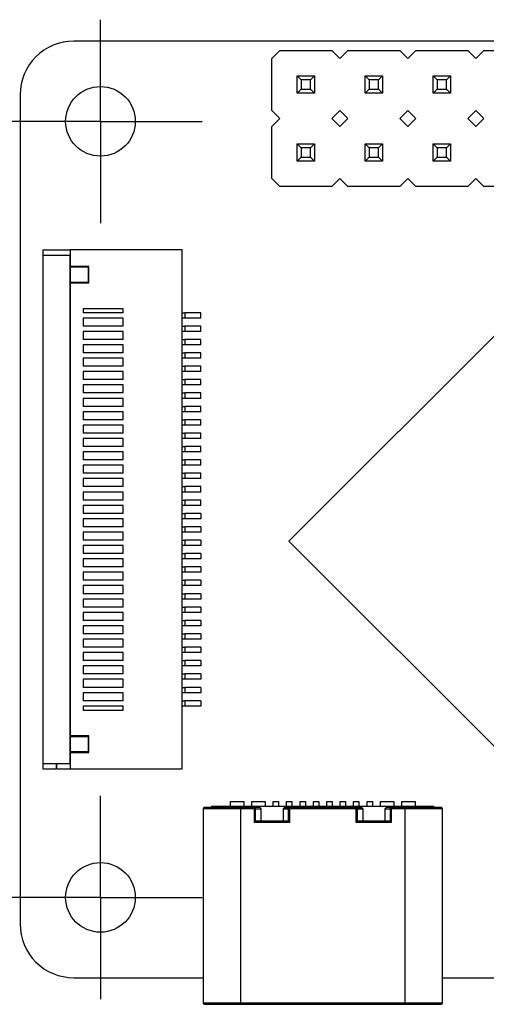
# Model space of a CAD drawing. Header units: millimetres. Extents: x 3 to 207, y 3 to 294.
# Tile 13 of 18: x 71 to 88, y 160 to 197. Entities that reach past the tile are written whole.
import ezdxf

# ---------------------------------------------------------------- set-up
doc = ezdxf.new("R2010")
doc.units = ezdxf.units.MM
doc.linetypes.add('SLD-中心线', pattern=[19.05, 15.24, -1.27, 1.27, -1.27])
doc.linetypes.add('SLD-实线', pattern=[0])
doc.layers.add('中心符号线', color=7, linetype='SLD-中心线')
doc.layers.add('几何体', color=7, linetype='SLD-实线')

# ---------------------------------------------------------------- blocks, each defined once
blk = doc.blocks.new('SW_CENTERMARKSYMBOL_0')
at = {"layer": '中心符号线', "color": 0}
for p, q in [((0, 2.5), (0, 3.8)), ((0, 0), (0, 2.5)), ((-2.5, 0), (-3.8, 0)), ((0, 0), (-2.5, 0)), ((0, 0), (0, -2.5)), ((0, 0), (2.5, 0)), ((2.5, 0), (3.8, 0)), ((0, -2.5), (0, -3.8))]:
    blk.add_line(p, q, dxfattribs=at)
blk = doc.blocks.new('SW_CENTERMARKSYMBOL_3')
at = {"layer": '中心符号线', "color": 0}
for p, q in [((0, 2.5), (0, 3.8)), ((0, 0), (0, 2.5)), ((-2.5, 0), (-3.8, 0)), ((0, 0), (-2.5, 0)), ((0, 0), (0, -2.5)), ((0, 0), (2.5, 0)), ((2.5, 0), (3.8, 0)), ((0, -2.5), (0, -3.8))]:
    blk.add_line(p, q, dxfattribs=at)

msp = doc.modelspace()

# ---------------------------------------------------------------- linework, layer by layer
at = {"layer": '几何体'}
for p, q in [((138.329, 195.9195), (73.029, 195.9195)), ((80.724, 195.5645), (80.424, 195.2645)), ((80.724, 195.5645), (82.664, 195.5645)), ((82.964, 195.2645), (82.664, 195.5645)), ((83.264, 195.5645), (82.964, 195.2645)), ((83.264, 195.5645), (85.204, 195.5645)), ((85.504, 195.2645), (85.204, 195.5645)), ((85.804, 195.5645), (85.504, 195.2645)), ((85.804, 195.5645), (87.744, 195.5645)), ((88.044, 195.2645), (87.744, 195.5645)), ((88.344, 195.5645), (88.044, 195.2645)), ((88.344, 195.5645), (90.284, 195.5645)), ((80.424, 193.3245), (80.424, 195.2645)), ((81.369, 194.6195), (82.019, 194.6195)), ((81.519, 194.4695), (81.369, 194.6195)), ((81.369, 193.9695), (81.369, 194.6195)), ((81.869, 194.4695), (81.519, 194.4695)), ((81.519, 194.4695), (81.519, 194.1195)), ((82.019, 194.6195), (81.869, 194.4695)), ((81.869, 194.1195), (81.869, 194.4695)), ((82.019, 194.6195), (82.019, 193.9695)), ((83.909, 194.6195), (84.559, 194.6195)), ((84.059, 194.4695), (83.909, 194.6195)), ((83.909, 193.9695), (83.909, 194.6195)), ((84.409, 194.4695), (84.059, 194.4695)), ((84.059, 194.4695), (84.059, 194.1195)), ((84.559, 194.6195), (84.409, 194.4695)), ((84.409, 194.1195), (84.409, 194.4695)), ((84.559, 194.6195), (84.559, 193.9695)), ((86.449, 194.6195), (87.099, 194.6195)), ((86.599, 194.4695), (86.449, 194.6195)), ((86.449, 193.9695), (86.449, 194.6195)), ((86.949, 194.4695), (86.599, 194.4695)), ((86.599, 194.4695), (86.599, 194.1195)), ((87.099, 194.6195), (86.949, 194.4695)), ((86.949, 194.1195), (86.949, 194.4695)), ((87.099, 194.6195), (87.099, 193.9695)), ((71.029, 193.9195), (71.029, 162.9195)), ((81.519, 194.1195), (81.369, 193.9695)), ((82.019, 193.9695), (81.369, 193.9695)), ((81.519, 194.1195), (81.869, 194.1195)), ((82.019, 193.9695), (81.869, 194.1195)), ((84.059, 194.1195), (83.909, 193.9695)), ((84.559, 193.9695), (83.909, 193.9695)), ((84.059, 194.1195), (84.409, 194.1195)), ((84.559, 193.9695), (84.409, 194.1195)), ((86.599, 194.1195), (86.449, 193.9695)), ((87.099, 193.9695), (86.449, 193.9695)), ((86.599, 194.1195), (86.949, 194.1195)), ((87.099, 193.9695), (86.949, 194.1195)), ((80.424, 193.3245), (80.724, 193.0245)), ((82.664, 193.0245), (82.964, 193.3245)), ((82.964, 193.3245), (83.264, 193.0245)), ((85.204, 193.0245), (85.504, 193.3245)), ((85.504, 193.3245), (85.804, 193.0245)), ((87.744, 193.0245), (88.044, 193.3245)), ((88.044, 193.3245), (88.344, 193.0245)), ((80.724, 193.0245), (80.424, 192.7245)), ((82.964, 192.7245), (82.664, 193.0245)), ((82.964, 192.7245), (83.264, 193.0245)), ((85.504, 192.7245), (85.204, 193.0245)), ((85.504, 192.7245), (85.804, 193.0245)), ((88.044, 192.7245), (87.744, 193.0245)), ((88.044, 192.7245), (88.344, 193.0245)), ((80.424, 190.7845), (80.424, 192.7245)), ((81.369, 191.4295), (81.369, 192.0795)), ((81.369, 192.0795), (81.519, 191.9295)), ((81.369, 192.0795), (82.019, 192.0795)), ((82.019, 192.0795), (81.869, 191.9295)), ((82.019, 192.0795), (82.019, 191.4295)), ((83.909, 191.4295), (83.909, 192.0795)), ((83.909, 192.0795), (84.059, 191.9295)), ((83.909, 192.0795), (84.559, 192.0795)), ((84.559, 192.0795), (84.409, 191.9295)), ((84.559, 192.0795), (84.559, 191.4295)), ((86.449, 191.4295), (86.449, 192.0795)), ((86.449, 192.0795), (86.599, 191.9295)), ((86.449, 192.0795), (87.099, 192.0795)), ((87.099, 192.0795), (86.949, 191.9295)), ((87.099, 192.0795), (87.099, 191.4295)), ((81.519, 191.9295), (81.519, 191.5795)), ((81.869, 191.9295), (81.519, 191.9295)), ((81.869, 191.5795), (81.869, 191.9295)), ((84.059, 191.9295), (84.059, 191.5795)), ((84.409, 191.9295), (84.059, 191.9295)), ((84.409, 191.5795), (84.409, 191.9295)), ((86.599, 191.9295), (86.599, 191.5795)), ((86.949, 191.9295), (86.599, 191.9295)), ((86.949, 191.5795), (86.949, 191.9295)), ((81.519, 191.5795), (81.369, 191.4295)), ((82.019, 191.4295), (81.369, 191.4295)), ((81.519, 191.5795), (81.869, 191.5795)), ((81.869, 191.5795), (82.019, 191.4295)), ((84.059, 191.5795), (83.909, 191.4295)), ((84.559, 191.4295), (83.909, 191.4295)), ((84.059, 191.5795), (84.409, 191.5795)), ((84.409, 191.5795), (84.559, 191.4295)), ((86.599, 191.5795), (86.449, 191.4295)), ((87.099, 191.4295), (86.449, 191.4295)), ((86.599, 191.5795), (86.949, 191.5795)), ((86.949, 191.5795), (87.099, 191.4295)), ((80.424, 190.7845), (80.724, 190.4845)), ((82.664, 190.4845), (82.964, 190.7845)), ((82.964, 190.7845), (83.264, 190.4845)), ((85.204, 190.4845), (85.504, 190.7845)), ((85.504, 190.7845), (85.804, 190.4845)), ((87.744, 190.4845), (88.044, 190.7845)), ((88.044, 190.7845), (88.344, 190.4845)), ((82.664, 190.4845), (80.724, 190.4845)), ((85.204, 190.4845), (83.264, 190.4845)), ((87.744, 190.4845), (85.804, 190.4845)), ((90.284, 190.4845), (88.344, 190.4845)), ((71.879, 188.1194), (71.879, 187.9194)), ((71.879, 188.1194), (72.9015, 188.1194)), ((72.9015, 188.1194), (72.9015, 187.4994)), ((77.079, 188.1194), (72.9015, 188.1194)), ((77.079, 168.7194), (77.079, 188.1194)), ((92.0177, 188.1918), (81.0575, 177.2316)), ((71.879, 187.9194), (71.879, 168.9194)), ((71.879, 187.9194), (72.8815, 187.9194)), ((72.8815, 187.9194), (72.8815, 168.9194)), ((73.5953, 187.4994), (72.9015, 187.4994)), ((72.9015, 187.4794), (72.9015, 186.9005)), ((72.9015, 187.4794), (73.5753, 187.4794)), ((73.5753, 187.4794), (73.5753, 186.9005)), ((73.5953, 186.8805), (73.5953, 187.4994)), ((73.5753, 186.9005), (72.9015, 186.9005)), ((72.9015, 186.8805), (73.5953, 186.8805)), ((72.9015, 186.8805), (72.9015, 169.9583)), ((73.379, 185.9194), (73.379, 185.7694)), ((74.879, 185.9194), (73.379, 185.9194)), ((74.879, 185.7694), (74.879, 185.9194)), ((74.879, 185.7694), (73.379, 185.7694)), ((74.879, 185.5694), (73.379, 185.5694)), ((73.379, 185.5694), (73.379, 185.2694)), ((74.879, 185.2694), (74.879, 185.5694)), ((77.079, 185.7694), (77.179, 185.7694)), ((77.179, 185.5694), (77.079, 185.5694)), ((77.179, 185.7694), (77.179, 185.5694)), ((77.779, 185.7694), (77.179, 185.7694)), ((77.779, 185.5694), (77.179, 185.5694)), ((77.779, 185.5694), (77.779, 185.7694)), ((74.879, 185.2694), (73.379, 185.2694)), ((77.079, 185.2694), (77.179, 185.2694)), ((77.179, 185.2694), (77.179, 185.0694)), ((77.779, 185.2694), (77.179, 185.2694)), ((77.779, 185.0694), (77.779, 185.2694)), ((72.8815, 184.7194), (72.9015, 184.7194)), ((74.879, 185.0694), (73.379, 185.0694)), ((73.379, 185.0694), (73.379, 184.7694)), ((74.879, 184.7694), (73.379, 184.7694)), ((74.879, 184.7694), (74.879, 185.0694)), ((77.179, 185.0694), (77.079, 185.0694)), ((77.079, 184.7694), (77.179, 184.7694)), ((77.779, 185.0694), (77.179, 185.0694)), ((77.179, 184.7694), (77.179, 184.5694)), ((77.779, 184.7694), (77.179, 184.7694)), ((77.779, 184.5694), (77.779, 184.7694)), ((74.879, 184.5694), (73.379, 184.5694)), ((73.379, 184.5694), (73.379, 184.2694)), ((74.879, 184.2694), (74.879, 184.5694)), ((77.179, 184.5694), (77.079, 184.5694)), ((77.779, 184.5694), (77.179, 184.5694)), ((74.879, 184.2694), (73.379, 184.2694)), ((74.879, 184.0694), (73.379, 184.0694)), ((73.379, 184.0694), (73.379, 183.7694)), ((74.879, 183.7694), (74.879, 184.0694)), ((77.079, 184.2694), (77.179, 184.2694)), ((77.179, 184.0694), (77.079, 184.0694)), ((77.179, 184.2694), (77.179, 184.0694)), ((77.779, 184.2694), (77.179, 184.2694)), ((77.779, 184.0694), (77.179, 184.0694)), ((77.779, 184.0694), (77.779, 184.2694)), ((74.879, 183.7694), (73.379, 183.7694)), ((77.079, 183.7694), (77.179, 183.7694)), ((77.179, 183.7694), (77.179, 183.5694)), ((77.779, 183.7694), (77.179, 183.7694)), ((77.779, 183.5694), (77.779, 183.7694)), ((74.879, 183.5694), (73.379, 183.5694)), ((73.379, 183.5694), (73.379, 183.2694)), ((74.879, 183.2694), (73.379, 183.2694)), ((74.879, 183.2694), (74.879, 183.5694)), ((77.179, 183.5694), (77.079, 183.5694)), ((77.079, 183.2694), (77.179, 183.2694)), ((77.779, 183.5694), (77.179, 183.5694)), ((77.179, 183.2694), (77.179, 183.0694)), ((77.779, 183.2694), (77.179, 183.2694)), ((77.779, 183.0694), (77.779, 183.2694)), ((74.879, 183.0694), (73.379, 183.0694)), ((73.379, 183.0694), (73.379, 182.7694)), ((74.879, 182.7694), (74.879, 183.0694)), ((77.179, 183.0694), (77.079, 183.0694)), ((77.779, 183.0694), (77.179, 183.0694)), ((74.879, 182.7694), (73.379, 182.7694)), ((74.879, 182.5694), (73.379, 182.5694)), ((73.379, 182.5694), (73.379, 182.2694)), ((74.879, 182.2694), (74.879, 182.5694)), ((77.079, 182.7694), (77.179, 182.7694)), ((77.179, 182.5694), (77.079, 182.5694)), ((77.179, 182.7694), (77.179, 182.5694)), ((77.779, 182.7694), (77.179, 182.7694)), ((77.779, 182.5694), (77.179, 182.5694)), ((77.779, 182.5694), (77.779, 182.7694)), ((74.879, 182.2694), (73.379, 182.2694)), ((77.079, 182.2694), (77.179, 182.2694)), ((77.179, 182.2694), (77.179, 182.0694)), ((77.779, 182.2694), (77.179, 182.2694)), ((77.779, 182.0694), (77.779, 182.2694)), ((74.879, 182.0694), (73.379, 182.0694)), ((73.379, 182.0694), (73.379, 181.7694)), ((74.879, 181.7694), (73.379, 181.7694)), ((74.879, 181.7694), (74.879, 182.0694)), ((77.179, 182.0694), (77.079, 182.0694)), ((77.079, 181.7694), (77.179, 181.7694)), ((77.779, 182.0694), (77.179, 182.0694)), ((77.179, 181.7694), (77.179, 181.5694)), ((77.779, 181.7694), (77.179, 181.7694)), ((77.779, 181.5694), (77.779, 181.7694)), ((74.879, 181.5694), (73.379, 181.5694)), ((73.379, 181.5694), (73.379, 181.2694)), ((74.879, 181.2694), (74.879, 181.5694)), ((77.179, 181.5694), (77.079, 181.5694)), ((77.779, 181.5694), (77.179, 181.5694)), ((74.879, 181.2694), (73.379, 181.2694)), ((74.879, 181.0694), (73.379, 181.0694)), ((73.379, 181.0694), (73.379, 180.7694)), ((74.879, 180.7694), (74.879, 181.0694)), ((77.079, 181.2694), (77.179, 181.2694)), ((77.179, 181.0694), (77.079, 181.0694)), ((77.179, 181.2694), (77.179, 181.0694)), ((77.779, 181.2694), (77.179, 181.2694)), ((77.779, 181.0694), (77.179, 181.0694)), ((77.779, 181.0694), (77.779, 181.2694)), ((74.879, 180.7694), (73.379, 180.7694)), ((77.079, 180.7694), (77.179, 180.7694)), ((77.179, 180.7694), (77.179, 180.5694)), ((77.779, 180.7694), (77.179, 180.7694)), ((77.779, 180.5694), (77.779, 180.7694)), ((74.879, 180.5694), (73.379, 180.5694)), ((73.379, 180.5694), (73.379, 180.2694)), ((74.879, 180.2694), (74.879, 180.5694)), ((77.179, 180.5694), (77.079, 180.5694)), ((77.779, 180.5694), (77.179, 180.5694)), ((74.879, 180.2694), (73.379, 180.2694)), ((74.879, 180.0694), (73.379, 180.0694)), ((73.379, 180.0694), (73.379, 179.7694)), ((74.879, 179.7694), (74.879, 180.0694)), ((77.079, 180.2694), (77.179, 180.2694)), ((77.179, 180.0694), (77.079, 180.0694)), ((77.179, 180.2694), (77.179, 180.0694)), ((77.779, 180.2694), (77.179, 180.2694)), ((77.779, 180.0694), (77.179, 180.0694)), ((77.779, 180.0694), (77.779, 180.2694)), ((74.879, 179.7694), (73.379, 179.7694)), ((74.879, 179.5694), (73.379, 179.5694)), ((73.379, 179.5694), (73.379, 179.2694)), ((74.879, 179.2694), (74.879, 179.5694)), ((77.079, 179.7694), (77.179, 179.7694)), ((77.179, 179.5694), (77.079, 179.5694)), ((77.179, 179.7694), (77.179, 179.5694)), ((77.779, 179.7694), (77.179, 179.7694)), ((77.779, 179.5694), (77.179, 179.5694)), ((77.779, 179.5694), (77.779, 179.7694)), ((74.879, 179.2694), (73.379, 179.2694)), ((77.079, 179.2694), (77.179, 179.2694)), ((77.179, 179.2694), (77.179, 179.0694)), ((77.779, 179.2694), (77.179, 179.2694)), ((77.779, 179.0694), (77.779, 179.2694)), ((74.879, 179.0694), (73.379, 179.0694)), ((73.379, 179.0694), (73.379, 178.7694)), ((74.879, 178.7694), (74.879, 179.0694)), ((77.179, 179.0694), (77.079, 179.0694)), ((77.779, 179.0694), (77.179, 179.0694)), ((74.879, 178.7694), (73.379, 178.7694)), ((74.879, 178.5694), (73.379, 178.5694)), ((73.379, 178.5694), (73.379, 178.2694)), ((74.879, 178.2694), (74.879, 178.5694)), ((77.079, 178.7694), (77.179, 178.7694)), ((77.179, 178.5694), (77.079, 178.5694)), ((77.179, 178.7694), (77.179, 178.5694)), ((77.779, 178.7694), (77.179, 178.7694)), ((77.779, 178.5694), (77.179, 178.5694)), ((77.779, 178.5694), (77.779, 178.7694)), ((74.879, 178.2694), (73.379, 178.2694)), ((77.079, 178.2694), (77.179, 178.2694)), ((77.179, 178.2694), (77.179, 178.0694)), ((77.779, 178.2694), (77.179, 178.2694)), ((77.779, 178.2694), (77.779, 178.0694)), ((73.379, 178.0694), (73.379, 177.7694)), ((74.879, 178.0694), (73.379, 178.0694)), ((74.879, 177.7694), (73.379, 177.7694)), ((74.879, 177.7694), (74.879, 178.0694)), ((77.179, 178.0694), (77.079, 178.0694)), ((77.079, 177.7694), (77.179, 177.7694)), ((77.779, 178.0694), (77.179, 178.0694)), ((77.179, 177.7694), (77.179, 177.5694)), ((77.779, 177.7694), (77.179, 177.7694)), ((77.779, 177.7694), (77.779, 177.5694)), ((73.379, 177.5694), (73.379, 177.2694)), ((74.879, 177.5694), (73.379, 177.5694)), ((74.879, 177.2694), (74.879, 177.5694)), ((77.179, 177.5694), (77.079, 177.5694)), ((77.779, 177.5694), (77.179, 177.5694)), ((74.879, 177.2694), (73.379, 177.2694)), ((73.379, 177.0694), (73.379, 176.7694)), ((74.879, 177.0694), (73.379, 177.0694)), ((74.879, 176.7694), (74.879, 177.0694)), ((77.079, 177.2694), (77.179, 177.2694)), ((77.179, 177.0694), (77.079, 177.0694)), ((77.179, 177.2694), (77.179, 177.0694)), ((77.779, 177.2694), (77.179, 177.2694)), ((77.779, 177.0694), (77.179, 177.0694)), ((77.779, 177.2694), (77.779, 177.0694)), ((81.0575, 177.2316), (91.2399, 167.0493)), ((74.879, 176.7694), (73.379, 176.7694)), ((77.079, 176.7694), (77.179, 176.7694)), ((77.179, 176.7694), (77.179, 176.5694)), ((77.779, 176.7694), (77.179, 176.7694)), ((77.779, 176.7694), (77.779, 176.5694)), ((73.379, 176.5694), (73.379, 176.2694)), ((74.879, 176.5694), (73.379, 176.5694)), ((74.879, 176.2694), (73.379, 176.2694)), ((74.879, 176.2694), (74.879, 176.5694)), ((77.179, 176.5694), (77.079, 176.5694)), ((77.079, 176.2694), (77.179, 176.2694)), ((77.779, 176.5694), (77.179, 176.5694)), ((77.179, 176.2694), (77.179, 176.0694)), ((77.779, 176.2694), (77.179, 176.2694)), ((77.779, 176.2694), (77.779, 176.0694)), ((73.379, 176.0694), (73.379, 175.7694)), ((74.879, 176.0694), (73.379, 176.0694)), ((74.879, 175.7694), (74.879, 176.0694)), ((77.179, 176.0694), (77.079, 176.0694)), ((77.779, 176.0694), (77.179, 176.0694)), ((74.879, 175.7694), (73.379, 175.7694)), ((73.379, 175.5694), (73.379, 175.2694)), ((74.879, 175.5694), (73.379, 175.5694)), ((74.879, 175.2694), (74.879, 175.5694)), ((77.079, 175.7694), (77.179, 175.7694)), ((77.179, 175.5694), (77.079, 175.5694)), ((77.179, 175.7694), (77.179, 175.5694)), ((77.779, 175.7694), (77.179, 175.7694)), ((77.779, 175.5694), (77.179, 175.5694)), ((77.779, 175.7694), (77.779, 175.5694)), ((74.879, 175.2694), (73.379, 175.2694)), ((77.079, 175.2694), (77.179, 175.2694)), ((77.179, 175.2694), (77.179, 175.0694)), ((77.779, 175.2694), (77.179, 175.2694)), ((77.779, 175.2694), (77.779, 175.0694)), ((73.379, 175.0694), (73.379, 174.7694)), ((74.879, 175.0694), (73.379, 175.0694)), ((74.879, 174.7694), (74.879, 175.0694)), ((77.179, 175.0694), (77.079, 175.0694)), ((77.779, 175.0694), (77.179, 175.0694)), ((74.879, 174.7694), (73.379, 174.7694)), ((73.379, 174.5694), (73.379, 174.2694)), ((74.879, 174.5694), (73.379, 174.5694)), ((74.879, 174.2694), (74.879, 174.5694)), ((77.079, 174.7694), (77.179, 174.7694)), ((77.179, 174.5694), (77.079, 174.5694)), ((77.179, 174.7694), (77.179, 174.5694)), ((77.779, 174.7694), (77.179, 174.7694)), ((77.779, 174.5694), (77.179, 174.5694)), ((77.779, 174.7694), (77.779, 174.5694)), ((74.879, 174.2694), (73.379, 174.2694)), ((73.379, 174.0694), (73.379, 173.7694)), ((74.879, 174.0694), (73.379, 174.0694)), ((74.879, 173.7694), (74.879, 174.0694)), ((77.079, 174.2694), (77.179, 174.2694)), ((77.179, 174.0694), (77.079, 174.0694)), ((77.179, 174.2694), (77.179, 174.0694)), ((77.779, 174.2694), (77.179, 174.2694)), ((77.779, 174.0694), (77.179, 174.0694)), ((77.779, 174.2694), (77.779, 174.0694)), ((74.879, 173.7694), (73.379, 173.7694)), ((77.079, 173.7694), (77.179, 173.7694)), ((77.179, 173.7694), (77.179, 173.5694)), ((77.779, 173.7694), (77.179, 173.7694)), ((77.779, 173.7694), (77.779, 173.5694)), ((73.379, 173.5694), (73.379, 173.2694)), ((74.879, 173.5694), (73.379, 173.5694)), ((74.879, 173.2694), (74.879, 173.5694)), ((77.179, 173.5694), (77.079, 173.5694)), ((77.779, 173.5694), (77.179, 173.5694)), ((74.879, 173.2694), (73.379, 173.2694)), ((73.379, 173.0694), (73.379, 172.7694)), ((74.879, 173.0694), (73.379, 173.0694)), ((74.879, 172.7694), (74.879, 173.0694)), ((77.079, 173.2694), (77.179, 173.2694)), ((77.179, 173.0694), (77.079, 173.0694)), ((77.179, 173.2694), (77.179, 173.0694)), ((77.779, 173.2694), (77.179, 173.2694)), ((77.779, 173.0694), (77.179, 173.0694)), ((77.779, 173.2694), (77.779, 173.0694)), ((74.879, 172.7694), (73.379, 172.7694)), ((73.379, 172.5694), (73.379, 172.2694)), ((74.879, 172.5694), (73.379, 172.5694)), ((74.879, 172.2694), (74.879, 172.5694)), ((77.079, 172.7694), (77.179, 172.7694)), ((77.179, 172.5694), (77.079, 172.5694)), ((77.179, 172.7694), (77.179, 172.5694)), ((77.779, 172.7694), (77.179, 172.7694)), ((77.779, 172.5694), (77.179, 172.5694)), ((77.779, 172.7694), (77.779, 172.5694)), ((74.879, 172.2694), (73.379, 172.2694)), ((77.079, 172.2694), (77.179, 172.2694)), ((77.179, 172.2694), (77.179, 172.0694)), ((77.779, 172.2694), (77.179, 172.2694)), ((77.779, 172.2694), (77.779, 172.0694)), ((73.379, 172.0694), (73.379, 171.7694)), ((74.879, 172.0694), (73.379, 172.0694)), ((74.879, 171.7694), (74.879, 172.0694)), ((77.179, 172.0694), (77.079, 172.0694)), ((77.779, 172.0694), (77.179, 172.0694)), ((74.879, 171.7694), (73.379, 171.7694)), ((73.379, 171.5694), (73.379, 171.2694)), ((74.879, 171.5694), (73.379, 171.5694)), ((74.879, 171.2694), (74.879, 171.5694)), ((77.079, 171.7694), (77.179, 171.7694)), ((77.179, 171.5694), (77.079, 171.5694)), ((77.179, 171.7694), (77.179, 171.5694)), ((77.779, 171.7694), (77.179, 171.7694)), ((77.779, 171.5694), (77.179, 171.5694)), ((77.779, 171.7694), (77.779, 171.5694)), ((74.879, 171.2694), (73.379, 171.2694)), ((77.079, 171.2694), (77.179, 171.2694)), ((77.179, 171.2694), (77.179, 171.0694)), ((77.779, 171.2694), (77.179, 171.2694)), ((77.779, 171.2694), (77.779, 171.0694)), ((74.879, 171.0694), (73.379, 171.0694)), ((73.379, 171.0694), (73.379, 170.9194)), ((73.379, 170.9194), (74.879, 170.9194)), ((74.879, 170.9194), (74.879, 171.0694)), ((77.179, 171.0694), (77.079, 171.0694)), ((77.779, 171.0694), (77.179, 171.0694)), ((73.5953, 169.9583), (72.9015, 169.9583)), ((72.9015, 169.9383), (72.9015, 169.9583)), ((72.9015, 169.9383), (72.9015, 169.3594)), ((72.9015, 169.9383), (73.5753, 169.9383)), ((73.5753, 169.9383), (73.5753, 169.3594)), ((73.5953, 169.3394), (73.5953, 169.9583)), ((73.5753, 169.3594), (72.9015, 169.3594)), ((72.9015, 169.3394), (72.9015, 169.3594)), ((72.9015, 169.3394), (72.9015, 168.7194)), ((72.9015, 169.3394), (73.5953, 169.3394)), ((71.879, 168.9194), (72.8815, 168.9194)), ((71.879, 168.9194), (71.879, 168.7194)), ((72.379, 168.9194), (72.379, 168.7194)), ((72.399, 168.7194), (72.399, 168.9194)), ((71.879, 168.7194), (72.379, 168.7194)), ((72.399, 168.7194), (72.9015, 168.7194)), ((72.9015, 168.7194), (77.079, 168.7194)), ((78.8789, 167.3246), (78.8789, 167.5046)), ((78.8789, 167.5046), (79.3789, 167.5046)), ((79.3789, 167.5046), (79.3789, 167.3246)), ((79.6789, 167.5046), (80.1789, 167.5046)), ((79.6789, 167.3246), (79.6789, 167.5046)), ((80.1789, 167.5046), (80.1789, 167.3246)), ((80.4781, 167.5046), (80.6781, 167.5046)), ((80.4781, 167.3246), (80.4781, 167.5046)), ((80.6781, 167.5046), (80.6781, 167.3246)), ((80.9781, 167.5046), (81.1781, 167.5046)), ((80.9781, 167.3246), (80.9781, 167.5046)), ((81.1781, 167.5046), (81.1781, 167.3246)), ((81.4789, 167.5046), (81.6789, 167.5046)), ((81.4789, 167.3246), (81.4789, 167.5046)), ((81.6789, 167.5046), (81.6789, 167.3246)), ((81.9789, 167.5046), (82.1789, 167.5046)), ((81.9789, 167.3246), (81.9789, 167.5046)), ((82.1789, 167.5046), (82.1789, 167.3246)), ((82.4789, 167.5046), (82.6789, 167.5046)), ((82.4789, 167.3246), (82.4789, 167.5046)), ((82.6789, 167.5046), (82.6789, 167.3246)), ((82.9789, 167.5046), (83.1789, 167.5046)), ((82.9789, 167.3246), (82.9789, 167.5046)), ((83.1789, 167.5046), (83.1789, 167.3246)), ((83.4789, 167.3246), (83.4789, 167.5046)), ((83.4789, 167.5046), (83.6789, 167.5046)), ((83.6789, 167.5046), (83.6789, 167.3246)), ((83.9789, 167.5046), (84.1789, 167.5046)), ((83.9789, 167.3246), (83.9789, 167.5046)), ((84.1789, 167.5046), (84.1789, 167.3246)), ((84.4789, 167.5046), (84.9789, 167.5046)), ((84.4789, 167.3246), (84.4789, 167.5046)), ((84.9789, 167.5046), (84.9789, 167.3246)), ((85.2789, 167.5046), (85.7789, 167.5046)), ((85.2789, 167.3246), (85.2789, 167.5046)), ((85.7789, 167.5046), (85.7789, 167.3246)), ((79.2589, 167.2246), (77.8589, 167.2246)), ((77.8589, 167.2246), (77.8589, 159.9746)), ((78.1789, 167.3246), (78.1789, 167.2746)), ((79.1789, 167.2746), (79.1789, 167.3246)), ((79.1789, 167.3246), (85.4789, 167.3246)), ((79.2589, 167.2246), (79.2589, 167.2746)), ((79.2589, 167.2746), (79.7758, 167.2746)), ((79.2589, 167.2246), (79.2589, 159.9746)), ((79.7758, 167.2246), (79.2589, 167.2246)), ((79.7758, 167.2246), (79.7758, 167.2746)), ((79.9633, 167.2746), (79.7758, 167.2746)), ((79.8182, 167.2246), (79.7758, 167.2246)), ((79.7758, 166.7246), (79.7758, 167.2246)), ((79.8182, 166.767), (79.8182, 167.2246)), ((79.8182, 167.2246), (80.0223, 167.2246)), ((80.0223, 166.7746), (80.0223, 167.2246)), ((80.8541, 167.2246), (81.0367, 167.2246)), ((80.8541, 167.2246), (80.8541, 166.7746)), ((80.9115, 167.2746), (81.0803, 167.2746)), ((81.0803, 167.2246), (81.0367, 167.2246)), ((81.0367, 167.2246), (81.0367, 166.7682)), ((81.0803, 167.2746), (81.0803, 167.26)), ((83.5764, 167.2746), (81.0803, 167.2746)), ((81.0803, 167.26), (81.0803, 167.2246)), ((81.0803, 167.2246), (81.0803, 166.7246)), ((83.5764, 167.2246), (81.0803, 167.2246)), ((83.5764, 167.2246), (83.5764, 167.2746)), ((83.5764, 167.2746), (83.7639, 167.2746)), ((83.6188, 167.2246), (83.5764, 167.2246)), ((83.5764, 166.7246), (83.5764, 167.2246)), ((83.6188, 166.767), (83.6188, 167.2246)), ((83.6188, 167.2246), (83.8229, 167.2246)), ((83.8229, 167.2246), (83.8229, 166.7746)), ((84.6547, 167.2246), (84.8373, 167.2246)), ((84.6547, 166.7746), (84.6547, 167.2246)), ((84.8809, 167.2746), (84.7121, 167.2746)), ((84.8557, 167.2246), (84.8373, 167.2246)), ((84.8373, 167.2246), (84.8373, 166.7682)), ((84.8809, 167.2246), (84.8557, 167.2246)), ((84.8809, 167.2746), (84.8809, 167.2246)), ((84.8809, 167.2746), (85.3989, 167.2746)), ((84.8809, 167.2246), (84.8809, 166.7246)), ((85.3989, 167.2246), (84.8809, 167.2246)), ((85.3989, 167.2746), (85.3989, 167.2246)), ((86.7989, 167.2246), (85.3989, 167.2246)), ((85.3989, 159.9746), (85.3989, 167.2246)), ((85.4789, 167.3246), (85.4789, 167.2746)), ((86.4789, 167.2746), (86.4789, 167.3246)), ((86.7989, 159.9746), (86.7989, 167.2246)), ((79.7758, 166.7246), (79.8182, 166.767)), ((81.0803, 166.7246), (79.7758, 166.7246)), ((81.0229, 166.7746), (79.8348, 166.7746)), ((81.0803, 166.7246), (81.0367, 166.7682)), ((83.5764, 166.7246), (83.6188, 166.767)), ((84.8809, 166.7246), (83.5764, 166.7246)), ((84.8235, 166.7746), (83.6354, 166.7746)), ((84.8809, 166.7246), (84.8373, 166.7682)), ((73.029, 160.9195), (77.8589, 160.9195)), ((86.7989, 160.9195), (97.5365, 160.9195)), ((77.8589, 159.9746), (79.2589, 159.9746)), ((79.2589, 159.9246), (79.2589, 159.9746)), ((79.2589, 159.9746), (85.3989, 159.9746)), ((79.2589, 159.9246), (85.3989, 159.9246)), ((85.3989, 159.9746), (86.7989, 159.9746)), ((85.3989, 159.9246), (85.3989, 159.9746))]:
    msp.add_line(p, q, dxfattribs=at)
for centre in [(74.029, 192.9195), (74.029, 163.9195)]:
    msp.add_circle(centre, 1.3, dxfattribs=at)
for centre, radius, start, end in [((73.029, 193.9195), 2, 89.99996, 180.00004), ((77.9089, 167.2246), 0.05, 90, 180), ((79.7751, 167.2352), 0.0395, 38.97344, 88.96186), ((79.7634, 167.2252), 0.0548, 359.36577, 39.34423), ((81.0837, 167.2276), 0.0471, 94.19697, 183.65698), ((83.5757, 167.2352), 0.0395, 38.97344, 88.96186), ((83.564, 167.2252), 0.0548, 359.36577, 39.34423), ((84.8843, 167.2276), 0.0471, 94.19697, 183.65698), ((86.7489, 167.2246), 0.05, 0, 90), ((73.029, 162.9195), 2, 179.99996, 270.00004), ((77.9089, 159.9746), 0.05, 180, 270), ((86.7489, 159.9746), 0.05, 270, 0)]:
    msp.add_arc(centre, radius, start, end, dxfattribs=at)
for centre, major_axis, ratio, start_param, end_param in [((79.9633, 167.2246), (0.059, 0), 0.8480481, 0, 1.5707963), ((80.9115, 167.2246), (0.0574, 0), 0.8715269, 1.5707963, 3.1415927), ((83.7639, 167.2246), (0.059, 0), 0.8480481, 0, 1.5707963), ((84.7121, 167.2246), (0.0574, 0), 0.8715269, 1.5707963, 3.1415927), ((79.8348, 166.7246), (0, 0.05), 0.6248694, 0, 0.5585054), ((81.0229, 166.7246), (0, 0.05), 0.5626306, 5.7706966, 6.2831853), ((83.6354, 166.7246), (0, 0.05), 0.6248694, 0, 0.5585054), ((84.8235, 166.7246), (0, 0.05), 0.5626306, 5.7706966, 6.2831853)]:
    msp.add_ellipse(centre, major_axis=major_axis, ratio=ratio, start_param=start_param, end_param=end_param, dxfattribs=at)
for points in [[(79.2589, 167.2746), (78.5139, 167.2746), (77.9089, 167.2746), (77.9089, 167.2746)], [(77.9089, 159.9246), (77.9089, 159.9246), (78.5139, 159.9246), (79.2589, 159.9246)], [(85.3989, 159.9246), (86.144, 159.9246), (86.7489, 159.9246), (86.7489, 159.9246)]]:
    msp.add_open_spline(points, degree=3, dxfattribs=at)
for points, knots in [([(78.1789, 167.3246), (78.1798, 167.3246), (78.1814, 167.3246), (78.1951, 167.3246), (78.2171, 167.3246), (78.2596, 167.3246), (78.3369, 167.3246), (78.4669, 167.3246), (78.6258, 167.3246), (78.8036, 167.3246), (78.9903, 167.3246), (79.116, 167.3246), (79.1789, 167.3246)], [0, 0, 0, 0, 0.060259, 0.1200207, 0.1798243, 0.2402078, 0.3699983, 0.5001303, 0.629921, 0.7600531, 0.8799433, 1, 1, 1, 1]), ([(86.7489, 167.2746), (86.7489, 167.2746), (86.6067, 167.2746), (86.1004, 167.2746), (85.757, 167.2746), (85.3989, 167.2746)], [0, 0, 0, 0, 0.5, 0.5, 1, 1, 1, 1]), ([(85.4789, 167.3246), (85.5105, 167.3246), (85.5733, 167.3246), (85.6665, 167.3246), (85.7581, 167.3246), (85.8819, 167.3246), (86.032, 167.3246), (86.1907, 167.3246), (86.321, 167.3246), (86.4121, 167.3246), (86.4689, 167.3246), (86.4756, 167.3246), (86.4789, 167.3246)], [0, 0, 0, 0, 0.060259, 0.1200207, 0.1798243, 0.2402078, 0.3699983, 0.5001303, 0.629921, 0.7600531, 0.8799433, 1, 1, 1, 1])]:
    msp.add_open_spline(points, degree=3, knots=knots, dxfattribs=at)

# ---------------------------------------------------------------- block references
at = {"layer": '中心符号线'}
for name, p in [('SW_CENTERMARKSYMBOL_0', (74.029, 192.9195)), ('SW_CENTERMARKSYMBOL_3', (74.029, 163.9195))]:
    msp.add_blockref(name, p, dxfattribs=at)

doc.saveas('drawing.dxf')
